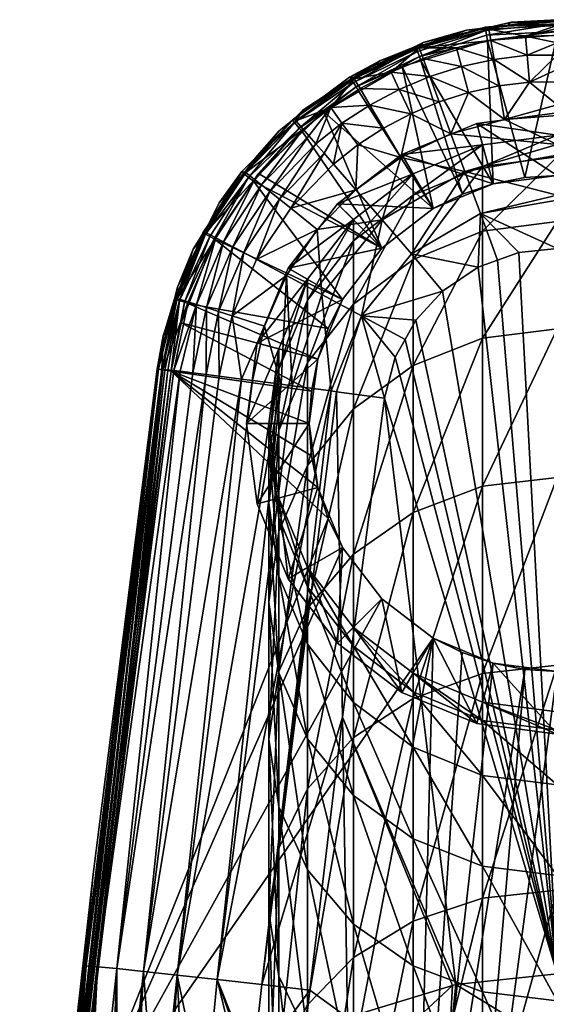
# Model space of a CAD drawing. Extents: x -0.027 to 0.027, y -0.189 to 0.072.
# Tile 254 of 256: x -0.019 to 0, y 0.038 to 0.072. Entities that reach past the tile are written whole.
import ezdxf

# ---------------------------------------------------------------- set-up
doc = ezdxf.new("R2010")
doc.units = 0
doc.layers.add('mesh', color=7, linetype='CONTINUOUS')

msp = doc.modelspace()

# ---------------------------------------------------------------- meshes
at = {"layer": 'mesh'}
mesh = msp.add_polyface(dxfattribs=at)
corners = [(-0.001687, 0.072257, 0.057423), (-0.001592, 0.072359, 0.094391), (-0.001694, 0.072335, 0.09439), (0, 0.07245, 0.057427), (-0.002188, 0.071073, 0.052787), (-0.002303, 0.07173, 0.054184), (-0.00349, 0.071469, 0.054184), (0, 0.072248, 0.055756), (-0.002371, 0.072117, 0.055747), (-0.002386, 0.072178, 0.057422), (-0.003152, 0.07209, 0.05742), (-0.000966, 0.070288, 0.051599), (0, 0.069492, 0.050885), (0, 0.070294, 0.051635), (-0.001097, 0.071884, 0.054184), (0, 0.071897, 0.054196), (0, 0.072143, 0.054881), (0, 0.071644, 0.053494), (-0.001042, 0.071219, 0.052787), (0, 0.071217, 0.052816), (0, 0.070726, 0.052039), (-0.003316, 0.070825, 0.052787), (-0.002028, 0.070153, 0.051599), (-0.003074, 0.069923, 0.051599), (-0.000001, 0.071909, 0.094893), (-0.001125, 0.066976, 0.094893), (-0.002417, 0.071726, 0.094888), (0.000435, 0.071942, 0.094894), (0, 0.06705, 0.094894), (-0.002485, 0.072154, 0.094385), (-0.000003, 0.072382, 0.094392), (-0.002496, 0.072189, 0.094572), (-0.004894, 0.07148, 0.094644), (-0.002477, 0.07208, 0.094741), (-0.000004, 0.072041, 0.094885), (-0.002447, 0.071913, 0.094853), (-0.000004, 0.072303, 0.094747), (-0.004781, 0.071173, 0.094863), (-0.000004, 0.072415, 0.094578)]
mesh.append_faces([[corners[k] for k in face] for face in [(0, 1, 2, 2), (3, 1, 0, 0), (4, 5, 6, 6), (0, 7, 3, 3), (0, 8, 7, 7), (9, 8, 0, 0), (10, 8, 9, 9), (11, 12, 13, 13), (14, 15, 16, 16), (14, 17, 15, 15), (18, 17, 14, 14), (18, 19, 17, 17), (11, 19, 18, 18), (11, 20, 19, 19), (13, 20, 11, 11), (21, 4, 6, 6), (21, 22, 4, 4), (23, 22, 21, 21), (11, 4, 22, 22), (18, 4, 11, 11), (18, 5, 4, 4), (14, 5, 18, 18), (14, 8, 5, 5), (14, 7, 8, 8), (16, 7, 14, 14), (24, 25, 26, 26), (27, 28, 24, 24), (29, 9, 0, 0), (29, 10, 9, 9), (0, 2, 29, 29), (3, 30, 1, 1), (31, 32, 29, 29), (33, 32, 31, 31), (34, 27, 24, 24), (34, 24, 26, 26), (35, 36, 34, 34), (35, 33, 36, 36), (37, 33, 35, 35), (34, 26, 35, 35), (2, 1, 30, 30), (31, 36, 33, 33), (31, 38, 36, 36), (31, 30, 38, 38), (29, 30, 31, 31), (29, 2, 30, 30)]])
mesh = msp.add_polyface(dxfattribs=at)
corners = [(-0.00473, 0.071024, 0.09487), (-0.003287, 0.066397, 0.094883), (-0.005376, 0.070828, 0.094865), (-0.004646, 0.071656, 0.094372), (-0.004799, 0.071506, 0.057417), (-0.003152, 0.07209, 0.05742), (-0.004784, 0.071472, 0.055747), (-0.002371, 0.072117, 0.055747), (-0.006147, 0.071028, 0.057416), (-0.007041, 0.070401, 0.055745), (-0.004961, 0.071449, 0.057417), (-0.005478, 0.070031, 0.052786), (-0.006839, 0.070064, 0.054183), (-0.006499, 0.069491, 0.052786), (-0.005765, 0.070633, 0.054183), (-0.004415, 0.070477, 0.052786), (-0.004647, 0.071103, 0.054184), (-0.004092, 0.069601, 0.051599), (-0.003074, 0.069923, 0.051599), (-0.003316, 0.070825, 0.052787), (-0.00349, 0.071469, 0.054184), (-0.002303, 0.07173, 0.054184), (-0.002417, 0.071726, 0.094888), (-0.002226, 0.066757, 0.094889), (-0.004977, 0.071501, 0.094368), (-0.007201, 0.070456, 0.094345), (-0.007065, 0.070442, 0.057414), (-0.002485, 0.072154, 0.094385), (-0.004894, 0.07148, 0.094644), (-0.00714, 0.070398, 0.094618), (-0.006976, 0.070117, 0.094837), (-0.006883, 0.069959, 0.094845), (-0.004781, 0.071173, 0.094863), (-0.004844, 0.071344, 0.094789), (-0.002477, 0.07208, 0.094741), (-0.007068, 0.070274, 0.094763), (-0.002447, 0.071913, 0.094853)]
mesh.append_faces([[corners[k] for k in face] for face in [(0, 1, 2, 2), (3, 4, 5, 5), (5, 6, 7, 7), (4, 6, 5, 5), (6, 8, 9, 9), (6, 10, 8, 8), (4, 10, 6, 6), (11, 12, 13, 13), (11, 14, 12, 12), (15, 14, 11, 11), (15, 16, 14, 14), (17, 15, 11, 11), (14, 9, 12, 12), (14, 6, 9, 9), (16, 6, 14, 14), (18, 15, 17, 17), (19, 15, 18, 18), (19, 16, 15, 15), (20, 16, 19, 19), (20, 6, 16, 16), (21, 6, 20, 20), (21, 7, 6, 6), (22, 23, 0, 0), (24, 10, 4, 4), (24, 8, 10, 10), (25, 8, 24, 24), (25, 26, 8, 8), (3, 5, 27, 27), (24, 4, 3, 3), (27, 24, 3, 3), (28, 24, 27, 27), (28, 29, 24, 24), (29, 25, 24, 24), (30, 2, 31, 31), (32, 2, 30, 30), (32, 0, 2, 2), (22, 0, 32, 32), (32, 33, 34, 34), (30, 33, 32, 32), (30, 35, 33, 33), (36, 22, 32, 32), (33, 28, 34, 34), (35, 28, 33, 33), (35, 29, 28, 28)]])
mesh = msp.add_polyface(dxfattribs=at)
corners = [(-0.002588, 0.068109, 0.210494), (-0.005, 0.066365, 0.224211), (-0.005, 0.06711, 0.210494), (-0.002588, 0.067358, 0.224319), (0, 0.06845, 0.210494), (0, 0.067697, 0.224356), (-0.005, 0.06711, 0.098494), (-0.002588, 0.068109, 0.098494), (0, 0.06845, 0.098494), (-0.005387, 0.06778, 0.095194), (-0.002788, 0.068856, 0.095194), (0, 0.069223, 0.095194), (-0.002226, 0.066757, 0.095194), (0, 0.06705, 0.095194), (-0.001125, 0.066976, 0.094893), (0, 0.06705, 0.094894), (-0.005376, 0.070828, 0.094865), (-0.0043, 0.065898, 0.094875), (-0.006883, 0.069959, 0.094845), (-0.003287, 0.066397, 0.094883), (-0.00473, 0.071024, 0.09487), (-0.002226, 0.066757, 0.094889), (-0.003204, 0.06719, 0.049974), (0, 0.067748, 0.050007), (0, 0.068124, 0.050119), (0, 0.066371, 0.049597), (-0.000966, 0.070288, 0.051599), (-0.001826, 0.068991, 0.050654), (0, 0.069492, 0.050885), (-0.005423, 0.067673, 0.050653), (-0.00692, 0.068105, 0.051597), (-0.006986, 0.066556, 0.050651), (0, 0.069132, 0.050684), (-0.003684, 0.068495, 0.050654), (-0.006075, 0.065505, 0.049971), (-0.003074, 0.069923, 0.051599), (-0.002028, 0.070153, 0.051599), (-0.005077, 0.069189, 0.051598), (-0.006499, 0.069491, 0.052786), (-0.006023, 0.068688, 0.051598), (-0.005478, 0.070031, 0.052786), (-0.004092, 0.069601, 0.051599), (-0.007467, 0.068861, 0.052785), (-0.002417, 0.071726, 0.094888), (-0.000001, 0.071909, 0.094893)]
mesh.append_faces([[corners[k] for k in face] for face in [(0, 1, 2, 2), (0, 3, 1, 1), (4, 3, 0, 0), (4, 5, 3, 3), (6, 0, 2, 2), (7, 0, 6, 6), (7, 4, 0, 0), (8, 4, 7, 7), (9, 7, 6, 6), (10, 7, 9, 9), (10, 8, 7, 7), (11, 8, 10, 10), (12, 10, 9, 9), (13, 10, 12, 12), (13, 11, 10, 10), (14, 13, 12, 12), (15, 13, 14, 14), (16, 17, 18, 18), (16, 19, 17, 17), (20, 21, 19, 19), (22, 23, 24, 24), (22, 25, 23, 23), (26, 27, 28, 28), (29, 30, 31, 31), (27, 32, 28, 28), (27, 24, 32, 32), (33, 24, 27, 27), (33, 22, 24, 24), (29, 22, 33, 33), (29, 34, 22, 22), (27, 35, 33, 33), (27, 36, 35, 35), (26, 36, 27, 27), (37, 38, 39, 39), (37, 40, 38, 38), (41, 40, 37, 37), (38, 42, 39, 39), (29, 39, 30, 30), (29, 37, 39, 39), (33, 37, 29, 29), (33, 41, 37, 37), (35, 41, 33, 33), (43, 14, 21, 21), (44, 15, 14, 14)]])
mesh = msp.add_polyface(dxfattribs=at)
corners = [(-0.006883, 0.069959, 0.094845), (-0.0043, 0.065898, 0.094875), (-0.008094, 0.06926, 0.094828), (-0.009642, 0.0686, 0.094307), (-0.010483, 0.067646, 0.057408), (-0.009129, 0.069011, 0.057411), (-0.010453, 0.067627, 0.094292), (-0.007948, 0.069888, 0.094333), (-0.007948, 0.069878, 0.057413), (-0.007065, 0.070442, 0.057414), (-0.008825, 0.069318, 0.057411), (-0.007041, 0.070401, 0.055745), (-0.006147, 0.071028, 0.057416), (-0.009071, 0.068946, 0.055743), (-0.008372, 0.06815, 0.052783), (-0.007467, 0.068861, 0.052785), (-0.007858, 0.069401, 0.054182), (-0.008086, 0.067822, 0.052161), (-0.008613, 0.068426, 0.053458), (-0.006499, 0.069491, 0.052786), (-0.006839, 0.070064, 0.054183), (-0.008811, 0.068651, 0.054181), (-0.01026, 0.066721, 0.053455), (-0.010805, 0.067149, 0.05574), (-0.007759, 0.067446, 0.051596), (-0.00692, 0.068105, 0.051597), (-0.006023, 0.068688, 0.051598), (-0.009178, 0.068953, 0.094314), (-0.007201, 0.070456, 0.094345), (-0.009189, 0.068966, 0.094498), (-0.010882, 0.067123, 0.094554), (-0.009118, 0.068882, 0.094666), (-0.00714, 0.070398, 0.094618), (-0.010875, 0.06712, 0.094284), (-0.008949, 0.068685, 0.094805), (-0.008835, 0.068559, 0.094815), (-0.006976, 0.070117, 0.094837), (-0.007068, 0.070274, 0.094763), (-0.010704, 0.066978, 0.094745)]
mesh.append_faces([[corners[k] for k in face] for face in [(0, 1, 2, 2), (3, 4, 5, 5), (6, 4, 3, 3), (7, 8, 9, 9), (10, 8, 7, 7), (11, 8, 10, 10), (11, 9, 8, 8), (12, 9, 11, 11), (10, 5, 13, 13), (14, 15, 16, 16), (14, 17, 15, 15), (16, 18, 14, 14), (19, 16, 15, 15), (20, 16, 19, 19), (20, 11, 16, 16), (13, 11, 10, 10), (13, 16, 11, 11), (21, 16, 13, 13), (21, 18, 16, 16), (22, 18, 21, 21), (13, 23, 21, 21), (5, 4, 13, 13), (24, 15, 17, 17), (25, 15, 24, 24), (25, 26, 15, 15), (27, 10, 7, 7), (27, 5, 10, 10), (3, 5, 27, 27), (7, 9, 28, 28), (27, 29, 30, 30), (27, 28, 29, 29), (31, 29, 32, 32), (31, 30, 29, 29), (32, 29, 28, 28), (27, 7, 28, 28), (27, 6, 3, 3), (30, 33, 27, 27), (34, 2, 35, 35), (36, 2, 34, 34), (36, 0, 2, 2), (34, 37, 36, 36), (34, 31, 37, 37), (38, 31, 34, 34), (31, 32, 37, 37), (38, 30, 31, 31)]])
mesh = msp.add_polyface(dxfattribs=at)
corners = [(-0.01036, 0.067118, 0.094786), (-0.008835, 0.068559, 0.094815), (-0.006081, 0.064531, 0.094857), (-0.008094, 0.06926, 0.094828), (-0.010495, 0.066907, 0.054177), (-0.011841, 0.064891, 0.054172), (-0.011576, 0.064752, 0.053449), (-0.010944, 0.067181, 0.057407), (-0.010805, 0.067149, 0.05574), (-0.010483, 0.067646, 0.057408), (-0.01219, 0.065072, 0.055735), (-0.012253, 0.065091, 0.057404), (-0.010868, 0.064375, 0.052152), (-0.009632, 0.066223, 0.052157), (-0.009972, 0.066493, 0.05278), (-0.006986, 0.066556, 0.050651), (-0.007759, 0.067446, 0.051596), (-0.009242, 0.065912, 0.051592), (-0.00692, 0.068105, 0.051597), (-0.008321, 0.065176, 0.050647), (-0.006075, 0.065505, 0.049971), (-0.008086, 0.067822, 0.052161), (-0.008372, 0.06815, 0.052783), (-0.008613, 0.068426, 0.053458), (-0.01026, 0.066721, 0.053455), (-0.011251, 0.064579, 0.052774), (-0.008811, 0.068651, 0.054181), (-0.009071, 0.068946, 0.055743), (-0.010541, 0.066851, 0.094782), (-0.012248, 0.065047, 0.094256), (-0.011725, 0.0661, 0.094268), (-0.010875, 0.06712, 0.094284), (-0.010453, 0.067627, 0.094292), (-0.012291, 0.065064, 0.094435), (-0.010882, 0.067123, 0.094554), (-0.012197, 0.065011, 0.094603), (-0.009178, 0.068953, 0.094314), (-0.008949, 0.068685, 0.094805), (-0.012052, 0.064932, 0.094715), (-0.010704, 0.066978, 0.094745), (-0.011896, 0.064846, 0.094752)]
mesh.append_faces([[corners[k] for k in face] for face in [(0, 1, 2, 2), (3, 2, 1, 1), (4, 5, 6, 6), (7, 8, 9, 9), (7, 10, 8, 8), (11, 10, 7, 7), (12, 13, 14, 14), (4, 10, 5, 5), (4, 8, 10, 10), (15, 16, 17, 17), (15, 18, 16, 16), (15, 19, 20, 20), (17, 19, 15, 15), (13, 21, 22, 22), (22, 14, 13, 13), (22, 23, 14, 14), (24, 14, 23, 23), (25, 14, 24, 24), (25, 12, 14, 14), (24, 6, 25, 25), (24, 4, 6, 6), (26, 4, 24, 24), (26, 8, 4, 4), (27, 9, 8, 8), (17, 21, 13, 13), (16, 21, 17, 17), (0, 2, 28, 28), (7, 29, 11, 11), (7, 30, 29, 29), (7, 31, 30, 30), (9, 31, 7, 7), (32, 31, 9, 9), (29, 31, 33, 33), (33, 34, 35, 35), (29, 30, 31, 31), (36, 31, 32, 32), (34, 33, 31, 31), (37, 0, 28, 28), (37, 1, 0, 0), (38, 35, 39, 39), (39, 40, 38, 38), (39, 28, 40, 40), (37, 28, 39, 39), (35, 34, 39, 39)]])
mesh = msp.add_polyface(dxfattribs=at)
corners = [(-0.005, 0.06711, 0.210494), (-0.007071, 0.064785, 0.224039), (-0.007071, 0.065521, 0.210494), (-0.005, 0.066365, 0.224211), (-0.007071, 0.062587, 0.237425), (-0.005, 0.064139, 0.237767), (-0.002588, 0.067358, 0.224319), (-0.002588, 0.065114, 0.237983), (0, 0.067697, 0.224356), (0, 0.065447, 0.238056), (-0.007071, 0.058952, 0.250495), (-0.005, 0.060457, 0.251003), (-0.002588, 0.061404, 0.251322), (0, 0.061727, 0.251431), (-0.007071, 0.065521, 0.098494), (-0.005, 0.06711, 0.098494), (-0.007618, 0.066068, 0.095194), (-0.005387, 0.06778, 0.095194), (-0.0043, 0.065898, 0.095194), (-0.006081, 0.064531, 0.095194), (-0.002226, 0.066757, 0.095194), (-0.006081, 0.064531, 0.094857), (-0.007448, 0.06275, 0.094838), (-0.0043, 0.065898, 0.094875), (-0.003287, 0.066397, 0.094883), (-0.002226, 0.066757, 0.094889), (-0.001125, 0.066976, 0.094893), (-0.008094, 0.06926, 0.094828), (-0.002666, 0.065726, 0.049566), (0, 0.066197, 0.049581), (0, 0.066371, 0.049597), (-0.006793, 0.06218, 0.049554), (-0.005618, 0.060745, 0.049408), (-0.005278, 0.061358, 0.049411), (-0.004906, 0.06203, 0.049415), (-0.002737, 0.06387, 0.049423), (-0.005055, 0.064327, 0.049563), (-0.002071, 0.064108, 0.049423), (0, 0.064519, 0.049424), (-0.001332, 0.064372, 0.049424), (-0.003204, 0.06719, 0.049974), (-0.006075, 0.065505, 0.049971), (-0.006986, 0.066556, 0.050651), (-0.005423, 0.067673, 0.050653), (-0.003976, 0.063041, 0.04942)]
mesh.append_faces([[corners[k] for k in face] for face in [(0, 1, 2, 2), (0, 3, 1, 1), (3, 4, 1, 1), (3, 5, 4, 4), (6, 5, 3, 3), (6, 7, 5, 5), (8, 7, 6, 6), (8, 9, 7, 7), (5, 10, 4, 4), (7, 11, 5, 5), (7, 12, 11, 11), (9, 12, 7, 7), (9, 13, 12, 12), (14, 0, 2, 2), (15, 0, 14, 14), (16, 15, 14, 14), (17, 15, 16, 16), (18, 16, 19, 19), (18, 17, 16, 16), (20, 17, 18, 18), (21, 19, 22, 22), (21, 18, 19, 19), (23, 18, 21, 21), (24, 18, 23, 23), (24, 20, 18, 18), (25, 20, 24, 24), (26, 20, 25, 25), (27, 23, 21, 21), (28, 29, 30, 30), (31, 32, 33, 33), (33, 34, 31, 31), (35, 28, 36, 36), (37, 28, 35, 35), (28, 38, 29, 29), (28, 39, 38, 38), (37, 39, 28, 28), (40, 28, 30, 30), (40, 36, 28, 28), (41, 36, 40, 40), (41, 31, 36, 36), (42, 41, 43, 43), (31, 44, 36, 36), (31, 34, 44, 44), (35, 36, 44, 44)]])
mesh = msp.add_polyface(dxfattribs=at)
corners = [(-0.00866, 0.06345, 0.210494), (-0.009659, 0.060329, 0.223554), (-0.009659, 0.061038, 0.210494), (-0.00866, 0.062726, 0.223815), (-0.007071, 0.065521, 0.210494), (-0.007071, 0.064785, 0.224039), (-0.00866, 0.060564, 0.236979), (-0.007071, 0.062587, 0.237425), (-0.009659, 0.061038, 0.098494), (-0.00866, 0.06345, 0.098494), (-0.007071, 0.065521, 0.098494), (-0.010406, 0.061238, 0.095194), (-0.00933, 0.063836, 0.095194), (-0.007618, 0.066068, 0.095194), (-0.007448, 0.06275, 0.095194), (-0.008307, 0.060676, 0.095194), (-0.006081, 0.064531, 0.095194), (-0.007947, 0.061737, 0.094831), (-0.007448, 0.06275, 0.094838), (-0.012781, 0.0626, 0.09473), (-0.008307, 0.060676, 0.094825), (-0.008321, 0.065176, 0.050647), (-0.009389, 0.063582, 0.050642), (-0.008164, 0.062921, 0.049962), (-0.006075, 0.065505, 0.049971), (-0.011274, 0.062184, 0.051578), (-0.010151, 0.061822, 0.050633), (-0.010427, 0.06414, 0.051586), (-0.009572, 0.059808, 0.050089), (-0.006793, 0.06218, 0.049554), (-0.007836, 0.059576, 0.049569), (-0.009242, 0.065912, 0.051592), (-0.01175, 0.062336, 0.052144), (-0.010868, 0.064375, 0.052152), (-0.011251, 0.064579, 0.052774), (-0.012165, 0.062467, 0.052766), (-0.011576, 0.064752, 0.053449), (-0.009632, 0.066223, 0.052157), (-0.011896, 0.064846, 0.094752), (-0.010541, 0.066851, 0.094782), (-0.006081, 0.064531, 0.094857), (-0.009196, 0.059757, 0.049976)]
mesh.append_faces([[corners[k] for k in face] for face in [(0, 1, 2, 2), (0, 3, 1, 1), (4, 3, 0, 0), (4, 5, 3, 3), (5, 6, 3, 3), (5, 7, 6, 6), (8, 0, 2, 2), (9, 0, 8, 8), (9, 4, 0, 0), (10, 4, 9, 9), (11, 9, 8, 8), (12, 9, 11, 11), (12, 10, 9, 9), (13, 10, 12, 12), (14, 11, 15, 15), (14, 12, 11, 11), (16, 12, 14, 14), (16, 13, 12, 12), (15, 17, 18, 18), (18, 14, 15, 15), (18, 16, 14, 14), (19, 17, 20, 20), (21, 22, 23, 23), (24, 21, 23, 23), (22, 25, 26, 26), (22, 27, 25, 25), (21, 27, 22, 22), (26, 28, 22, 22), (23, 29, 24, 24), (23, 30, 29, 29), (31, 27, 21, 21), (32, 33, 34, 34), (34, 35, 32, 32), (34, 36, 35, 35), (25, 33, 32, 32), (27, 33, 25, 25), (27, 37, 33, 33), (31, 37, 27, 27), (38, 17, 19, 19), (38, 18, 17, 17), (39, 18, 38, 38), (39, 40, 18, 18), (22, 41, 23, 23), (41, 30, 23, 23)]])
mesh = msp.add_polyface(dxfattribs=at)
corners = [(-0.012781, 0.0626, 0.09473), (-0.008307, 0.060676, 0.094825), (-0.013042, 0.061937, 0.094724), (-0.013595, 0.061694, 0.057399), (-0.013543, 0.061683, 0.094224), (-0.013667, 0.061485, 0.057399), (-0.01263, 0.064489, 0.057403), (-0.013176, 0.063181, 0.094234), (-0.01322, 0.06278, 0.0574), (-0.012351, 0.06484, 0.094253), (-0.012398, 0.064859, 0.057403), (-0.012253, 0.065091, 0.057404), (-0.01219, 0.065072, 0.055735), (-0.013179, 0.06278, 0.055728), (-0.012515, 0.062578, 0.053442), (-0.011841, 0.064891, 0.054172), (-0.012802, 0.062667, 0.054164), (-0.011576, 0.064752, 0.053449), (-0.012165, 0.062467, 0.052766), (-0.013679, 0.060324, 0.055349), (-0.012932, 0.062653, 0.094719), (-0.013276, 0.062772, 0.094231), (-0.012248, 0.065047, 0.094256), (-0.0133, 0.060282, 0.054169), (-0.012643, 0.060203, 0.052784), (-0.013083, 0.060258, 0.053494), (-0.013714, 0.060326, 0.055722), (-0.012291, 0.065064, 0.094435), (-0.013235, 0.062753, 0.094499), (-0.013715, 0.060311, 0.09458), (-0.013836, 0.060328, 0.094403), (-0.013873, 0.060334, 0.094215), (-0.012197, 0.065011, 0.094603), (-0.013101, 0.062709, 0.094643), (-0.011896, 0.064846, 0.094752), (-0.013391, 0.060267, 0.094714), (-0.012052, 0.064932, 0.094715), (-0.013613, 0.060297, 0.094655)]
mesh.append_faces([[corners[k] for k in face] for face in [(0, 1, 2, 2), (3, 4, 5, 5), (6, 7, 8, 8), (6, 9, 7, 7), (10, 9, 6, 6), (11, 9, 10, 10), (12, 6, 13, 13), (12, 10, 6, 6), (11, 10, 12, 12), (13, 3, 5, 5), (13, 8, 3, 3), (6, 8, 13, 13), (14, 15, 16, 16), (14, 17, 15, 15), (18, 17, 14, 14), (16, 13, 19, 19), (15, 13, 16, 16), (15, 12, 13, 13), (2, 20, 0, 0), (3, 21, 4, 4), (8, 21, 3, 3), (8, 7, 21, 21), (11, 22, 9, 9), (23, 14, 16, 16), (14, 24, 18, 18), (23, 25, 14, 14), (26, 13, 5, 5), (26, 19, 13, 13), (22, 27, 28, 28), (29, 30, 28, 28), (22, 7, 9, 9), (22, 21, 7, 7), (28, 21, 22, 22), (28, 31, 21, 21), (27, 32, 33, 33), (33, 28, 27, 27), (33, 29, 28, 28), (0, 20, 34, 34), (2, 35, 20, 20), (33, 32, 36, 36), (33, 20, 35, 35), (36, 20, 33, 33), (36, 34, 20, 20), (37, 29, 33, 33)]])
mesh = msp.add_polyface(dxfattribs=at)
corners = [(-0.00866, 0.05345, 0.210494), (-0.00866, 0.052785, 0.222732), (-0.007071, 0.050726, 0.222508), (-0.007071, 0.062587, 0.237425), (-0.00866, 0.056989, 0.249832), (-0.00866, 0.060564, 0.236979), (-0.007071, 0.058952, 0.250495), (-0.005, 0.064139, 0.237767), (-0.005, 0.060457, 0.251003), (-0.00866, 0.052043, 0.262222), (-0.007071, 0.053922, 0.263093), (-0.005, 0.055364, 0.263762), (-0.002588, 0.061404, 0.251322), (-0.002588, 0.056271, 0.264182), (0, 0.061727, 0.251431), (0, 0.05658, 0.264325), (-0.007071, 0.047558, 0.275073), (-0.005, 0.048919, 0.275894), (-0.002588, 0.049775, 0.27641), (-0.007071, 0.051379, 0.098494), (-0.007071, 0.051379, 0.210494), (-0.00866, 0.05345, 0.098494), (-0.007618, 0.050832, 0.095194), (-0.00933, 0.053063, 0.095194), (-0.008307, 0.056224, 0.095194), (-0.007448, 0.05415, 0.095194), (-0.0086, 0.05845, 0.095194), (-0.010406, 0.055661, 0.095194), (-0.006081, 0.052369, 0.095194), (-0.006081, 0.052369, 0.094857), (-0.007448, 0.05415, 0.094838), (-0.007945, 0.055159, 0.094831), (-0.008307, 0.056224, 0.094825), (-0.008527, 0.057332, 0.094821), (-0.0086, 0.05845, 0.09482), (-0.008307, 0.060676, 0.095194), (-0.008307, 0.060676, 0.094825), (-0.007947, 0.061737, 0.094831), (-0.008526, 0.059574, 0.094821), (0, 0.039363, 0.049205), (-0.002071, 0.064108, 0.049423), (-0.002737, 0.06387, 0.049423), (-0.001332, 0.064372, 0.049424), (0, 0.064519, 0.049424), (-0.005618, 0.060745, 0.049408), (-0.005994, 0.059327, 0.049397), (-0.006793, 0.06218, 0.049554), (-0.007836, 0.059576, 0.049569), (-0.010251, 0.038995, 0.049381), (-0.007658, 0.059552, 0.049552), (-0.007445, 0.048261, 0.049311), (-0.003976, 0.063041, 0.04942), (-0.004906, 0.06203, 0.049415)]
mesh.append_faces([[corners[k] for k in face] for face in [(0, 1, 2, 2), (3, 4, 5, 5), (3, 6, 4, 4), (7, 8, 6, 6), (6, 9, 4, 4), (6, 10, 9, 9), (8, 10, 6, 6), (8, 11, 10, 10), (12, 11, 8, 8), (12, 13, 11, 11), (14, 13, 12, 12), (14, 15, 13, 13), (11, 16, 10, 10), (13, 17, 11, 11), (15, 18, 13, 13), (19, 0, 20, 20), (21, 0, 19, 19), (22, 21, 19, 19), (23, 21, 22, 22), (24, 23, 25, 25), (26, 27, 24, 24), (25, 22, 28, 28), (25, 23, 22, 22), (29, 25, 28, 28), (30, 25, 29, 29), (31, 25, 30, 30), (31, 24, 25, 25), (32, 24, 31, 31), (33, 24, 32, 32), (33, 26, 24, 24), (34, 26, 33, 33), (35, 36, 37, 37), (26, 36, 35, 35), (26, 38, 36, 36), (34, 38, 26, 26), (39, 40, 41, 41), (39, 42, 40, 40), (43, 42, 39, 39), (39, 44, 45, 45), (46, 45, 44, 44), (47, 48, 49, 49), (45, 49, 50, 50), (39, 51, 52, 52), (46, 49, 45, 45), (47, 49, 46, 46)]])
mesh = msp.add_polyface(dxfattribs=at)
corners = [(-0.002588, 0.04879, 0.210494), (0, 0.047814, 0.22219), (0, 0.04845, 0.210494), (-0.005, 0.049789, 0.210494), (-0.002588, 0.048153, 0.222227), (-0.005, 0.049146, 0.222335), (-0.007071, 0.051379, 0.210494), (-0.007071, 0.050726, 0.222508), (-0.00866, 0.05345, 0.210494), (-0.005, 0.047224, 0.234038), (-0.007071, 0.048776, 0.23438), (-0.00866, 0.052785, 0.222732), (-0.00866, 0.050799, 0.234826), (-0.007071, 0.045552, 0.245972), (-0.007071, 0.053922, 0.263093), (-0.00866, 0.045785, 0.274004), (-0.00866, 0.052043, 0.262222), (-0.005, 0.055364, 0.263762), (-0.005, 0.048919, 0.275894), (-0.007071, 0.047558, 0.275073), (-0.002588, 0.056271, 0.264182), (-0.002588, 0.049775, 0.27641), (0, 0.05658, 0.264325), (0, 0.050067, 0.276585), (0, 0.04845, 0.098494), (-0.002588, 0.04879, 0.098494), (-0.005, 0.049789, 0.098494), (-0.007071, 0.051379, 0.098494), (-0.002788, 0.048043, 0.095194), (-0.005387, 0.04912, 0.095194), (-0.007618, 0.050832, 0.095194), (-0.002226, 0.050143, 0.095194), (0, 0.047676, 0.095194), (0, 0.04985, 0.095194), (-0.0043, 0.051002, 0.095194), (-0.006081, 0.052369, 0.095194), (-0.001125, 0.049924, 0.094893), (-0.002226, 0.050143, 0.094889), (-0.003295, 0.050506, 0.094883), (-0.0043, 0.051002, 0.094875), (-0.006081, 0.052369, 0.094857), (0, 0.04985, 0.094894), (0.001122, 0.049923, 0.094893), (-0.004906, 0.06203, 0.049415), (-0.005278, 0.061358, 0.049411), (0, 0.039363, 0.049205), (-0.003512, 0.038999, 0.049208), (-0.005994, 0.059327, 0.049397), (-0.007445, 0.048261, 0.049311), (-0.005618, 0.060745, 0.049408), (-0.002737, 0.06387, 0.049423), (-0.003976, 0.063041, 0.04942)]
mesh.append_faces([[corners[k] for k in face] for face in [(0, 1, 2, 2), (3, 4, 0, 0), (3, 5, 4, 4), (6, 5, 3, 3), (6, 7, 5, 5), (8, 7, 6, 6), (7, 9, 5, 5), (7, 10, 9, 9), (11, 10, 7, 7), (11, 12, 10, 10), (12, 13, 10, 10), (14, 15, 16, 16), (17, 18, 19, 19), (20, 21, 18, 18), (22, 23, 21, 21), (24, 0, 2, 2), (25, 0, 24, 24), (25, 3, 0, 0), (26, 3, 25, 25), (26, 6, 3, 3), (27, 6, 26, 26), (28, 26, 25, 25), (29, 26, 28, 28), (29, 27, 26, 26), (30, 27, 29, 29), (31, 32, 33, 33), (31, 28, 32, 32), (34, 28, 31, 31), (34, 29, 28, 28), (35, 29, 34, 34), (35, 30, 29, 29), (36, 37, 31, 31), (33, 36, 31, 31), (38, 31, 37, 37), (38, 34, 31, 31), (39, 34, 38, 38), (39, 35, 34, 34), (40, 35, 39, 39), (33, 41, 36, 36), (33, 42, 41, 41), (43, 44, 45, 45), (46, 47, 48, 48), (44, 49, 45, 45), (50, 51, 45, 45)]])
mesh = msp.add_polyface(dxfattribs=at)
corners = [(-0.01, 0.05845, 0.210494), (-0.01, 0.057756, 0.223273), (-0.009659, 0.055183, 0.222993), (-0.009659, 0.061038, 0.210494), (-0.009659, 0.060329, 0.223554), (-0.01, 0.055682, 0.235903), (-0.009659, 0.058209, 0.23646), (-0.00866, 0.062726, 0.223815), (-0.00866, 0.060564, 0.236979), (-0.009659, 0.054704, 0.249061), (-0.00866, 0.056989, 0.249832), (-0.009659, 0.055861, 0.098494), (-0.009659, 0.055861, 0.210494), (-0.01, 0.05845, 0.098494), (-0.009659, 0.061038, 0.098494), (-0.010406, 0.055661, 0.095194), (-0.010773, 0.05845, 0.095194), (-0.010406, 0.061238, 0.095194), (-0.0086, 0.05845, 0.095194), (-0.008307, 0.060676, 0.095194), (-0.013042, 0.061937, 0.094724), (-0.008307, 0.060676, 0.094825), (-0.008526, 0.059574, 0.094821), (-0.010151, 0.061822, 0.050633), (-0.011274, 0.062184, 0.051578), (-0.010954, 0.059989, 0.050871), (-0.01175, 0.062336, 0.052144), (-0.012165, 0.062467, 0.052766), (-0.012176, 0.060146, 0.052032), (-0.013391, 0.060267, 0.094714), (-0.008307, 0.056224, 0.094825), (-0.007945, 0.055159, 0.094831), (-0.008527, 0.057332, 0.094821), (-0.0086, 0.05845, 0.09482), (-0.013667, 0.061485, 0.057399), (-0.013873, 0.060334, 0.094215), (-0.013873, 0.060334, 0.057397), (-0.013543, 0.061683, 0.094224), (-0.012643, 0.060203, 0.052784), (-0.012515, 0.062578, 0.053442), (-0.013083, 0.060258, 0.053494), (-0.013714, 0.060326, 0.055722), (-0.012802, 0.062667, 0.054164), (-0.013679, 0.060324, 0.055349), (-0.0133, 0.060282, 0.054169), (-0.011724, 0.060088, 0.051603), (-0.01057, 0.059939, 0.050654), (-0.009389, 0.063582, 0.050642), (-0.009572, 0.059808, 0.050089), (-0.009196, 0.059757, 0.049976), (-0.013235, 0.062753, 0.094499), (-0.013836, 0.060328, 0.094403), (-0.013276, 0.062772, 0.094231), (-0.013101, 0.062709, 0.094643), (-0.013506, 0.060282, 0.094698), (-0.013613, 0.060297, 0.094655)]
mesh.append_faces([[corners[k] for k in face] for face in [(0, 1, 2, 2), (3, 1, 0, 0), (3, 4, 1, 1), (4, 5, 1, 1), (4, 6, 5, 5), (7, 6, 4, 4), (7, 8, 6, 6), (8, 9, 6, 6), (8, 10, 9, 9), (11, 0, 12, 12), (13, 0, 11, 11), (13, 3, 0, 0), (14, 3, 13, 13), (15, 13, 11, 11), (16, 13, 15, 15), (16, 14, 13, 13), (17, 14, 16, 16), (18, 16, 15, 15), (19, 16, 18, 18), (19, 17, 16, 16), (20, 21, 22, 22), (23, 24, 25, 25), (26, 27, 28, 28), (29, 30, 31, 31), (32, 30, 29, 29), (29, 33, 32, 32), (29, 22, 33, 33), (20, 22, 29, 29), (34, 35, 36, 36), (34, 37, 35, 35), (27, 38, 28, 28), (39, 40, 38, 38), (41, 34, 36, 36), (42, 43, 44, 44), (25, 24, 45, 45), (23, 25, 46, 46), (47, 48, 49, 49), (23, 46, 48, 48), (26, 28, 45, 45), (24, 26, 45, 45), (50, 51, 35, 35), (37, 52, 35, 35), (53, 54, 55, 55), (53, 29, 54, 54)]])
mesh = msp.add_polyface(dxfattribs=at)
corners = [(-0.017129, 0.033677, 0.057192), (-0.016094, 0.042822, 0.09415), (-0.018596, 0.019185, 0.057078), (-0.014979, 0.021557, 0.094667), (-0.016697, 0.033185, 0.094615), (-0.014161, 0.02219, 0.094693), (-0.009728, 0.024441, 0.094799), (-0.015943, 0.039612, 0.053997), (-0.017426, 0.025379, 0.053912), (-0.01723, 0.026209, 0.053495), (-0.016335, 0.039645, 0.055558), (-0.018145, 0.022344, 0.055437), (-0.01804, 0.022786, 0.055215), (-0.018231, 0.021981, 0.055619), (-0.01836, 0.02099, 0.056136), (-0.017616, 0.024579, 0.054314), (-0.016227, 0.023219, 0.050282), (-0.014632, 0.024989, 0.048848), (-0.014798, 0.026157, 0.049726), (-0.014142, 0.028648, 0.049953), (-0.015275, 0.030678, 0.051388), (-0.015663, 0.029891, 0.05175), (-0.0149, 0.03144, 0.051037), (-0.013358, 0.031557, 0.049967), (-0.014762, 0.031625, 0.050963), (-0.015053, 0.027385, 0.050481), (-0.01587, 0.026083, 0.051114), (-0.016628, 0.027932, 0.052653), (-0.0166, 0.024752, 0.051862), (-0.017241, 0.023397, 0.052738), (-0.01274, 0.025903, 0.047341), (-0.014588, 0.024438, 0.04836), (-0.014575, 0.023919, 0.047837), (-0.013905, 0.027195, 0.049239), (-0.013747, 0.025824, 0.048332), (-0.016375, 0.023974, 0.051077), (-0.012916, 0.02818, 0.048844), (-0.01284, 0.027382, 0.04841), (-0.01272, 0.025251, 0.046703), (-0.018647, 0.018643, 0.094064), (-0.018644, 0.01867, 0.093186), (-0.018117, 0.019129, 0.094565), (-0.018314, 0.018945, 0.094523), (-0.016063, 0.039674, 0.094628), (-0.018493, 0.018777, 0.094412), (-0.013613, 0.060297, 0.094655), (-0.013715, 0.060311, 0.09458), (-0.018609, 0.018673, 0.094244), (-0.013873, 0.060334, 0.094215), (-0.016498, 0.028195, 0.052532)]
mesh.append_faces([[corners[k] for k in face] for face in [(0, 1, 2, 2), (3, 4, 5, 5), (4, 6, 5, 5), (7, 8, 9, 9), (10, 11, 12, 12), (10, 13, 11, 11), (0, 14, 13, 13), (2, 14, 0, 0), (10, 15, 8, 8), (16, 17, 18, 18), (19, 20, 21, 21), (19, 22, 20, 20), (23, 24, 19, 19), (18, 25, 26, 26), (27, 9, 28, 28), (8, 15, 29, 29), (30, 31, 32, 32), (25, 19, 21, 21), (25, 33, 19, 19), (18, 33, 25, 25), (18, 34, 33, 33), (17, 34, 18, 18), (28, 29, 35, 35), (28, 8, 29, 29), (9, 8, 28, 28), (18, 35, 16, 16), (18, 28, 35, 35), (26, 28, 18, 18), (26, 27, 28, 28), (33, 36, 19, 19), (34, 37, 33, 33), (38, 30, 32, 32), (30, 17, 31, 31), (30, 34, 17, 17), (1, 39, 40, 40), (2, 1, 40, 40), (3, 41, 4, 4), (42, 43, 41, 41), (44, 45, 42, 42), (46, 44, 47, 47), (39, 48, 47, 47), (25, 21, 49, 49), (26, 25, 49, 49), (49, 27, 26, 26)]])
mesh = msp.add_polyface(dxfattribs=at)
corners = [(-0.01, 0.041503, 0.271422), (-0.01, 0.03431, 0.282008), (-0.009659, 0.032251, 0.280439), (-0.009659, 0.043719, 0.272758), (-0.009659, 0.036368, 0.283576), (-0.009659, 0.024136, 0.28997), (-0.01, 0.026013, 0.291753), (-0.00866, 0.038287, 0.285038), (-0.009659, 0.027889, 0.293535), (-0.0043, 0.051002, 0.094875), (-0.009368, 0.024545, 0.094804), (-0.016697, 0.033185, 0.094615), (-0.017129, 0.033677, 0.057192), (-0.018231, 0.021981, 0.055619), (-0.016335, 0.039645, 0.055558), (-0.017426, 0.025379, 0.053912), (-0.015943, 0.039612, 0.053997), (-0.01804, 0.022786, 0.055215), (-0.017616, 0.024579, 0.054314), (-0.01723, 0.026209, 0.053495), (-0.016628, 0.027932, 0.052653), (-0.015279, 0.039547, 0.0526), (-0.015663, 0.029891, 0.05175), (-0.015275, 0.030678, 0.051388), (-0.014351, 0.03945, 0.051413), (-0.014762, 0.031625, 0.050963), (-0.01386, 0.03283, 0.05048), (-0.0149, 0.03144, 0.051037), (-0.011799, 0.03917, 0.049789), (-0.010689, 0.036022, 0.0494), (-0.010575, 0.036092, 0.04939), (-0.013559, 0.033232, 0.050319), (-0.012913, 0.034095, 0.049973), (-0.01318, 0.039323, 0.050469), (-0.016401, 0.039639, 0.057237), (-0.01057, 0.031892, 0.048931), (-0.011929, 0.030943, 0.049172), (-0.011859, 0.030005, 0.048885), (-0.010636, 0.033966, 0.049262), (-0.007314, 0.035537, 0.049144), (-0.00877, 0.03719, 0.049225), (-0.010984, 0.035844, 0.049427), (-0.012092, 0.032852, 0.049544), (-0.013358, 0.031557, 0.049967), (-0.014142, 0.028648, 0.049953), (-0.01054, 0.030877, 0.048648), (-0.00745, 0.03215, 0.048434), (-0.013111, 0.029846, 0.049519), (-0.016094, 0.042822, 0.09415), (-0.013873, 0.060334, 0.094215), (-0.018647, 0.018643, 0.094064), (-0.018117, 0.019129, 0.094565), (-0.016063, 0.039674, 0.094628), (-0.016498, 0.028195, 0.052532), (-0.012222, 0.034721, 0.049777)]
mesh.append_faces([[corners[k] for k in face] for face in [(0, 1, 2, 2), (3, 4, 1, 1), (1, 5, 2, 2), (4, 6, 1, 1), (7, 8, 4, 4), (9, 10, 11, 11), (12, 13, 14, 14), (14, 15, 16, 16), (17, 18, 14, 14), (19, 20, 16, 16), (21, 22, 23, 23), (24, 25, 26, 26), (24, 27, 25, 25), (23, 27, 24, 24), (28, 29, 30, 30), (31, 32, 33, 33), (26, 31, 33, 33), (14, 34, 12, 12), (35, 36, 37, 37), (30, 29, 38, 38), (39, 30, 38, 38), (39, 40, 30, 30), (29, 41, 38, 38), (42, 31, 43, 43), (42, 32, 31, 31), (44, 25, 27, 27), (43, 26, 25, 25), (31, 26, 43, 43), (45, 35, 37, 37), (46, 35, 45, 45), (42, 35, 38, 38), (42, 36, 35, 35), (43, 36, 42, 42), (43, 47, 36, 36), (48, 49, 50, 50), (51, 52, 11, 11), (16, 20, 53, 53), (53, 22, 21, 21), (28, 54, 41, 41), (33, 32, 54, 54), (21, 16, 53, 53), (38, 54, 42, 42), (38, 41, 54, 54), (54, 32, 42, 42)]])
mesh = msp.add_polyface(dxfattribs=at)
corners = [(-0.009659, 0.055861, 0.210494), (-0.00866, 0.052785, 0.222732), (-0.00866, 0.05345, 0.210494), (-0.009659, 0.055183, 0.222993), (-0.01, 0.05845, 0.210494), (-0.00866, 0.050799, 0.234826), (-0.009659, 0.053154, 0.235345), (-0.01, 0.057756, 0.223273), (-0.01, 0.055682, 0.235903), (-0.00866, 0.047515, 0.246634), (-0.009659, 0.0498, 0.247405), (-0.01, 0.052252, 0.248233), (-0.009659, 0.058209, 0.23646), (-0.009659, 0.054704, 0.249061), (-0.009659, 0.045159, 0.259031), (-0.01, 0.047507, 0.260119), (-0.009659, 0.049855, 0.261208), (-0.00866, 0.056989, 0.249832), (-0.00866, 0.052043, 0.262222), (-0.009659, 0.043719, 0.272758), (-0.00866, 0.05345, 0.098494), (-0.009659, 0.055861, 0.098494), (-0.00933, 0.053063, 0.095194), (-0.010406, 0.055661, 0.095194), (-0.008307, 0.056224, 0.095194), (-0.016697, 0.033185, 0.094615), (-0.007945, 0.055159, 0.094831), (-0.007448, 0.05415, 0.094838), (-0.014351, 0.03945, 0.051413), (-0.01318, 0.039323, 0.050469), (-0.010954, 0.059989, 0.050871), (-0.013873, 0.060334, 0.094215), (-0.016401, 0.039639, 0.057237), (-0.013873, 0.060334, 0.057397), (-0.013391, 0.060267, 0.094714), (-0.016063, 0.039674, 0.094628), (-0.013506, 0.060282, 0.094698), (-0.018314, 0.018945, 0.094523), (-0.013613, 0.060297, 0.094655), (-0.018493, 0.018777, 0.094412), (-0.013715, 0.060311, 0.09458), (-0.018609, 0.018673, 0.094244), (-0.013836, 0.060328, 0.094403), (-0.01057, 0.059939, 0.050654), (-0.011724, 0.060088, 0.051603), (-0.009196, 0.059757, 0.049976), (-0.011799, 0.03917, 0.049789), (-0.007836, 0.059576, 0.049569), (-0.009572, 0.059808, 0.050089), (-0.013714, 0.060326, 0.055722), (-0.016335, 0.039645, 0.055558), (-0.013083, 0.060258, 0.053494), (-0.0133, 0.060282, 0.054169), (-0.015943, 0.039612, 0.053997), (-0.012643, 0.060203, 0.052784), (-0.015279, 0.039547, 0.0526), (-0.013679, 0.060324, 0.055349), (-0.012176, 0.060146, 0.052032)]
mesh.append_faces([[corners[k] for k in face] for face in [(0, 1, 2, 2), (0, 3, 1, 1), (4, 3, 0, 0), (3, 5, 1, 1), (3, 6, 5, 5), (7, 6, 3, 3), (7, 8, 6, 6), (6, 9, 5, 5), (6, 10, 9, 9), (8, 10, 6, 6), (8, 11, 10, 10), (12, 11, 8, 8), (12, 13, 11, 11), (11, 14, 10, 10), (13, 15, 11, 11), (13, 16, 15, 15), (17, 16, 13, 13), (17, 18, 16, 16), (18, 19, 16, 16), (20, 0, 2, 2), (21, 0, 20, 20), (22, 21, 20, 20), (23, 21, 22, 22), (24, 23, 22, 22), (25, 26, 27, 27), (28, 29, 30, 30), (31, 32, 33, 33), (34, 35, 36, 36), (37, 38, 36, 36), (39, 40, 38, 38), (41, 42, 40, 40), (41, 31, 42, 42), (29, 43, 30, 30), (28, 30, 44, 44), (45, 46, 47, 47), (29, 48, 43, 43), (46, 45, 48, 48), (49, 33, 50, 50), (51, 52, 53, 53), (54, 51, 55, 55), (50, 56, 49, 49), (53, 52, 56, 56), (55, 57, 54, 54), (28, 44, 57, 57)]])
mesh = msp.add_polyface(dxfattribs=at)
corners = [(-0.00866, 0.050799, 0.234826), (-0.00866, 0.047515, 0.246634), (-0.007071, 0.045552, 0.245972), (-0.00866, 0.042971, 0.258017), (-0.007071, 0.041092, 0.257146), (-0.009659, 0.0498, 0.247405), (-0.009659, 0.045159, 0.259031), (-0.01, 0.052252, 0.248233), (-0.01, 0.047507, 0.260119), (-0.00866, 0.037221, 0.26884), (-0.007071, 0.035447, 0.267771), (-0.009659, 0.039286, 0.270086), (-0.01, 0.041503, 0.271422), (-0.009659, 0.049855, 0.261208), (-0.009659, 0.043719, 0.272758), (-0.00866, 0.052043, 0.262222), (-0.00866, 0.045785, 0.274004), (-0.007071, 0.053922, 0.263093), (-0.007071, 0.047558, 0.275073), (-0.009659, 0.032251, 0.280439), (-0.01, 0.03431, 0.282008), (-0.009659, 0.036368, 0.283576), (-0.00866, 0.038287, 0.285038), (-0.007071, 0.039934, 0.286293), (-0.017129, 0.033677, 0.057192), (-0.016401, 0.039639, 0.057237), (-0.016094, 0.042822, 0.09415), (-0.016697, 0.033185, 0.094615), (-0.006081, 0.052369, 0.094857), (-0.0043, 0.051002, 0.094875), (-0.007448, 0.05415, 0.094838), (-0.015279, 0.039547, 0.0526), (-0.015275, 0.030678, 0.051388), (-0.014351, 0.03945, 0.051413), (-0.011799, 0.03917, 0.049789), (-0.010575, 0.036092, 0.04939), (-0.010251, 0.038995, 0.049381), (-0.010984, 0.035844, 0.049427), (-0.010689, 0.036022, 0.0494), (-0.01386, 0.03283, 0.05048), (-0.01318, 0.039323, 0.050469), (-0.007836, 0.059576, 0.049569), (-0.009572, 0.059808, 0.050089), (-0.008577, 0.038804, 0.049237), (-0.00877, 0.03719, 0.049225), (-0.007445, 0.048261, 0.049311), (-0.016335, 0.039645, 0.055558), (-0.013873, 0.060334, 0.057397), (-0.013083, 0.060258, 0.053494), (-0.015943, 0.039612, 0.053997), (-0.013679, 0.060324, 0.055349), (-0.012176, 0.060146, 0.052032), (-0.013873, 0.060334, 0.094215), (-0.013391, 0.060267, 0.094714), (-0.007945, 0.055159, 0.094831), (-0.016063, 0.039674, 0.094628), (-0.018314, 0.018945, 0.094523), (-0.013506, 0.060282, 0.094698), (-0.012222, 0.034721, 0.049777), (-0.007658, 0.059552, 0.049552), (-0.007273, 0.037849, 0.049219)]
mesh.append_faces([[corners[k] for k in face] for face in [(0, 1, 2, 2), (1, 3, 4, 4), (5, 3, 1, 1), (5, 6, 3, 3), (7, 8, 6, 6), (3, 9, 10, 10), (6, 9, 3, 3), (6, 11, 9, 9), (8, 11, 6, 6), (8, 12, 11, 11), (13, 12, 8, 8), (13, 14, 12, 12), (15, 16, 14, 14), (17, 18, 16, 16), (12, 19, 11, 11), (14, 20, 12, 12), (16, 21, 14, 14), (16, 22, 21, 21), (18, 22, 16, 16), (18, 23, 22, 22), (24, 25, 26, 26), (27, 28, 29, 29), (27, 30, 28, 28), (31, 32, 33, 33), (34, 35, 36, 36), (37, 38, 34, 34), (39, 40, 33, 33), (41, 34, 36, 36), (34, 42, 40, 40), (43, 35, 44, 44), (43, 36, 35, 35), (45, 36, 43, 43), (46, 47, 25, 25), (31, 48, 49, 49), (49, 50, 46, 46), (33, 51, 31, 31), (52, 26, 25, 25), (53, 54, 27, 27), (53, 27, 55, 55), (56, 57, 55, 55), (40, 58, 34, 34), (45, 59, 36, 36), (43, 60, 45, 45), (43, 44, 60, 60)]])
mesh = msp.add_polyface(dxfattribs=at)
corners = [(-0.002588, 0.04879, 0.210494), (-0.002588, 0.048153, 0.222227), (0, 0.047814, 0.22219), (0, 0.045916, 0.233749), (-0.002588, 0.046249, 0.233823), (-0.005, 0.049146, 0.222335), (-0.005, 0.047224, 0.234038), (0, 0.042777, 0.245035), (-0.002588, 0.0431, 0.245144), (-0.005, 0.044047, 0.245463), (-0.007071, 0.048776, 0.23438), (-0.007071, 0.045552, 0.245972), (0, 0.038434, 0.255914), (-0.002588, 0.038744, 0.256057), (-0.005, 0.03965, 0.256477), (-0.007071, 0.041092, 0.257146), (-0.00866, 0.047515, 0.246634), (-0.002588, 0.033231, 0.266435), (-0.005, 0.034086, 0.26695), (-0.00866, 0.042971, 0.258017), (-0.007071, 0.035447, 0.267771), (-0.005, 0.048919, 0.275894), (-0.007071, 0.039934, 0.286293), (-0.007071, 0.047558, 0.275073), (-0.005, 0.041198, 0.287256), (-0.002588, 0.049775, 0.27641), (-0.002588, 0.041993, 0.287862), (0, 0.050067, 0.276585), (0, 0.042264, 0.288068), (-0.007071, 0.03114, 0.296622), (-0.005, 0.032292, 0.297716), (-0.002588, 0.033017, 0.298404), (0, 0.047676, 0.095194), (-0.002588, 0.04879, 0.098494), (0, 0.04845, 0.098494), (-0.002788, 0.048043, 0.095194), (-0.003295, 0.050506, 0.094883), (-0.00494, 0.025826, 0.094869), (-0.0043, 0.051002, 0.094875), (-0.002226, 0.050143, 0.094889), (-0.001125, 0.049924, 0.094893), (0, 0.04985, 0.094894), (-0.003177, 0.025991, 0.094878), (0.001122, 0.049923, 0.094893), (0, 0.02629, 0.094894), (-0.003765, 0.036492, 0.049116), (-0.003512, 0.038999, 0.049208), (-0.003632, 0.038962, 0.049208), (0, 0.036851, 0.049008), (0, 0.039363, 0.049205), (-0.007445, 0.048261, 0.049311), (-0.005994, 0.059327, 0.049397), (0.001212, 0.039319, 0.049205), (-0.007314, 0.035537, 0.049144), (-0.007273, 0.037849, 0.049219)]
mesh.append_faces([[corners[k] for k in face] for face in [(0, 1, 2, 2), (1, 3, 2, 2), (1, 4, 3, 3), (5, 4, 1, 1), (5, 6, 4, 4), (4, 7, 3, 3), (4, 8, 7, 7), (6, 8, 4, 4), (6, 9, 8, 8), (10, 9, 6, 6), (10, 11, 9, 9), (8, 12, 7, 7), (8, 13, 12, 12), (9, 13, 8, 8), (9, 14, 13, 13), (11, 14, 9, 9), (11, 15, 14, 14), (16, 15, 11, 11), (14, 17, 13, 13), (15, 18, 14, 14), (19, 20, 15, 15), (21, 22, 23, 23), (21, 24, 22, 22), (25, 24, 21, 21), (25, 26, 24, 24), (27, 26, 25, 25), (27, 28, 26, 26), (24, 29, 22, 22), (26, 30, 24, 24), (28, 31, 26, 26), (32, 33, 34, 34), (35, 33, 32, 32), (36, 37, 38, 38), (36, 39, 37, 37), (40, 37, 39, 39), (41, 42, 40, 40), (43, 44, 41, 41), (45, 46, 47, 47), (48, 46, 45, 45), (48, 49, 46, 46), (46, 50, 47, 47), (49, 51, 46, 46), (48, 52, 49, 49), (53, 47, 54, 54), (50, 54, 47, 47)]])
mesh = msp.add_polyface(dxfattribs=at)
corners = [(-0.002588, 0.038744, 0.256057), (0, 0.032939, 0.266259), (0, 0.038434, 0.255914), (-0.002588, 0.033231, 0.266435), (-0.005, 0.03965, 0.256477), (-0.005, 0.034086, 0.26695), (-0.007071, 0.041092, 0.257146), (-0.007071, 0.035447, 0.267771), (0, 0.026356, 0.275947), (-0.002588, 0.026627, 0.276154), (-0.005, 0.027421, 0.276759), (-0.00866, 0.037221, 0.26884), (-0.007071, 0.028685, 0.277722), (-0.00866, 0.030333, 0.278978), (-0.009659, 0.039286, 0.270086), (-0.009659, 0.032251, 0.280439), (-0.00866, 0.038287, 0.285038), (-0.00866, 0.029638, 0.295196), (-0.009659, 0.027889, 0.293535), (-0.007071, 0.039934, 0.286293), (-0.007071, 0.03114, 0.296622), (-0.005, 0.041198, 0.287256), (-0.005, 0.032292, 0.297716), (-0.002588, 0.041993, 0.287862), (-0.002588, 0.033017, 0.298404), (0, 0.042264, 0.288068), (0, 0.033264, 0.298639), (-0.0043, 0.051002, 0.094875), (-0.00494, 0.025826, 0.094869), (-0.009368, 0.024545, 0.094804), (-0.001125, 0.049924, 0.094893), (-0.003177, 0.025991, 0.094878), (0, 0.04985, 0.094894), (0, 0.02629, 0.094894), (0, 0.032188, 0.047308), (-0.004005, 0.031887, 0.04764), (-0.004051, 0.030874, 0.046991), (0, 0.033311, 0.048038), (-0.003765, 0.036492, 0.049116), (-0.003632, 0.038962, 0.049208), (-0.007314, 0.035537, 0.049144), (0, 0.031131, 0.046622), (0, 0.03093, 0.046491), (-0.00745, 0.03215, 0.048434), (-0.007407, 0.033253, 0.048769), (-0.01057, 0.031892, 0.048931), (-0.003893, 0.034099, 0.048608), (-0.007489, 0.031088, 0.047996), (-0.01054, 0.030877, 0.048648), (-0.003952, 0.032965, 0.04818), (0, 0.034423, 0.048424), (0, 0.035894, 0.048934), (-0.007523, 0.030078, 0.047452), (0, 0.036851, 0.049008), (-0.010636, 0.033966, 0.049262), (-0.007273, 0.037849, 0.049219), (-0.00877, 0.03719, 0.049225)]
mesh.append_faces([[corners[k] for k in face] for face in [(0, 1, 2, 2), (0, 3, 1, 1), (4, 5, 3, 3), (6, 7, 5, 5), (3, 8, 1, 1), (5, 9, 3, 3), (7, 10, 5, 5), (11, 12, 7, 7), (11, 13, 12, 12), (14, 13, 11, 11), (14, 15, 13, 13), (16, 17, 18, 18), (19, 17, 16, 16), (19, 20, 17, 17), (21, 22, 20, 20), (23, 24, 22, 22), (25, 26, 24, 24), (27, 28, 29, 29), (30, 31, 28, 28), (32, 33, 31, 31), (34, 35, 36, 36), (37, 35, 34, 34), (38, 39, 40, 40), (41, 36, 42, 42), (41, 34, 36, 36), (43, 44, 45, 45), (46, 44, 43, 43), (47, 43, 48, 48), (49, 43, 47, 47), (49, 46, 43, 43), (50, 46, 49, 49), (50, 51, 46, 46), (35, 52, 36, 36), (38, 51, 53, 53), (38, 46, 51, 51), (40, 46, 38, 38), (40, 44, 46, 46), (54, 44, 40, 40), (54, 45, 44, 44), (35, 47, 52, 52), (35, 49, 47, 47), (37, 49, 35, 35), (37, 50, 49, 49), (55, 56, 40, 40)]])

doc.saveas('drawing.dxf')
